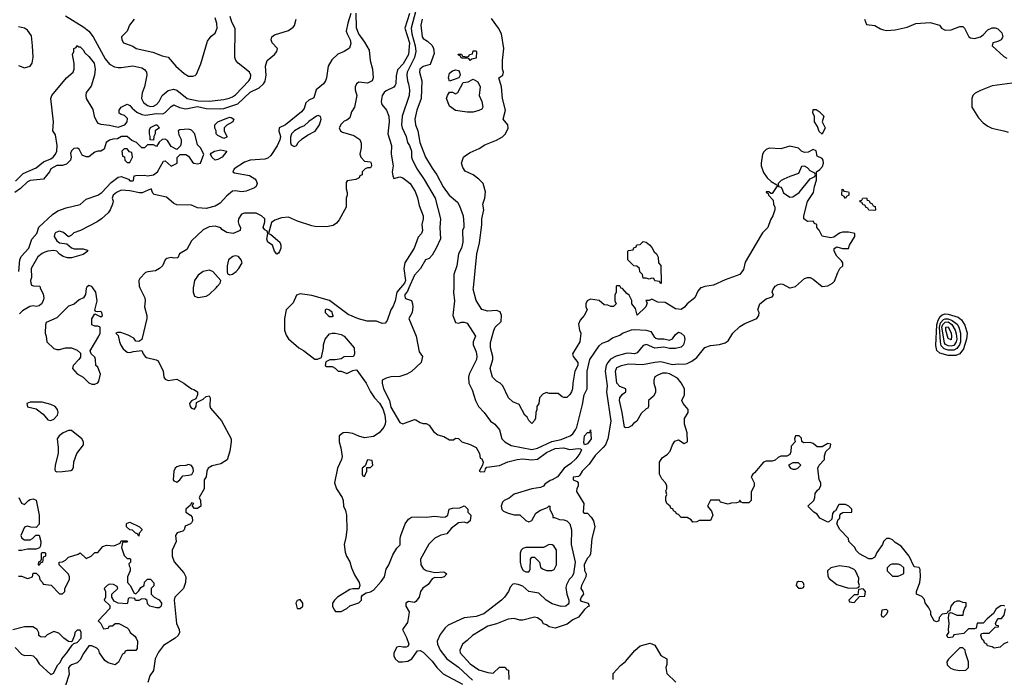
# Model space of a CAD drawing. Header units: inches. Extents: x 1793402 to 1900366, y 320852 to 470679.
# Tile 237 of 256: x 1840578 to 1847293, y 397344 to 401827. Entities that reach past the tile are written whole.
import ezdxf

# ---------------------------------------------------------------- set-up
doc = ezdxf.new("R2010")
doc.units = ezdxf.units.IN
doc.header["$MEASUREMENT"] = 0
doc.layers.add('B8349', color=7, linetype='Continuous')
doc.layers.add('B8440', color=7, linetype='Continuous')

msp = doc.modelspace()

# ---------------------------------------------------------------- linework, layer by layer
at = {"layer": 'B8349', "color": 4}
for points, elevation in [([(1840718.3, 400000), (1840736.9, 399956.9), (1840742, 399930), (1840738, 399910), (1840726, 399890), (1840710, 399877.2), (1840690, 399872.7), (1840670, 399876), (1840647.3, 399872.7), (1840596.8, 399843.2), (1840577.3, 399822.7)], 212), ([(1841032.5, 400000), (1841030, 399995.3), (1841027.1, 399952.9), (1841012, 399930), (1840983, 399917), (1840950, 399889), (1840910, 399874), (1840830, 399795.3), (1840758, 399762), (1840752.7, 399747.3), (1840751.3, 399690), (1840758, 399670), (1840762, 399630), (1840810, 399584.7), (1840830, 399578), (1840850, 399578), (1840890, 399591.3), (1840931.1, 399591.1), (1840970, 399574), (1840992.7, 399552.7), (1840992.7, 399527.3), (1840982, 399510), (1840942, 399470), (1840938, 399450), (1840970, 399412), (1841010.9, 399390.9), (1841050, 399352), (1841070, 399342), (1841090, 399342), (1841110, 399352), (1841116.5, 399363.5), (1841128.7, 399410), (1841110, 399458), (1841098, 399470), (1841095.3, 399510), (1841090, 399526), (1841066, 399550), (1841058, 399570), (1841118, 399670), (1841126, 399690), (1841126, 399730), (1841110, 399738), (1841090, 399738), (1841070, 399746), (1841068.7, 399788.7), (1841090, 399822), (1841130, 399801), (1841142, 399810), (1841139, 399830), (1841130, 399837.2), (1841110, 399835.3), (1841098, 399838), (1841090, 399846), (1841106, 399910), (1841098, 399970), (1841076.6, 400000)], 216), ([(1841396.8, 400000), (1841430.2, 399930.2), (1841433.8, 399910), (1841428.9, 399868.9), (1841446, 399810), (1841444.9, 399790), (1841410, 399648), (1841390, 399634), (1841370, 399635.3), (1841355.6, 399655.6), (1841316.6, 399676.6), (1841266.4, 399693.6), (1841244.7, 399695.3), (1841234, 399690), (1841250, 399674), (1841258, 399630), (1841267.5, 399607.5), (1841284.4, 399584.4), (1841310, 399561), (1841330, 399557.3), (1841354.8, 399565.2), (1841410, 399572), (1841419.1, 399550), (1841433.4, 399530), (1841443.6, 399523.6), (1841508.9, 399508.9), (1841521.6, 399501.6), (1841556.9, 399430), (1841561.1, 399390), (1841570, 399375.5), (1841590, 399368.2), (1841650, 399376.3), (1841698, 399350), (1841750, 399310.8), (1841766.4, 399306.4), (1841790.7, 399290.7), (1841791.1, 399268.9), (1841778, 399242), (1841750, 399228.7), (1841736, 399210), (1841741, 399190), (1841750, 399178), (1841770, 399172), (1841782, 399190), (1841783.1, 399216.9), (1841830, 399241), (1841850, 399258), (1841870, 399262), (1841876, 399250), (1841874.4, 399194.4), (1841878.8, 399178.8), (1841953.2, 399093.2), (1842020.7, 398970), (1842020.7, 398950), (1842010, 398886), (1841992.3, 398827.7), (1841950, 398799), (1841890, 398786.6), (1841862.8, 398770), (1841854.8, 398750), (1841850.6, 398710), (1841836, 398690), (1841836, 398630), (1841801, 398570), (1841812, 398550), (1841814, 398510), (1841790, 398494), (1841770, 398495.3), (1841755.3, 398510), (1841758, 398522), (1841766, 398530), (1841750, 398534), (1841742, 398518), (1841712, 398490), (1841712, 398470), (1841742, 398450), (1841754.8, 398434.8), (1841756, 398410), (1841750, 398398), (1841742, 398390), (1841705.4, 398374.6), (1841698.8, 398350), (1841690, 398341.2), (1841650.7, 398329.3), (1841640.7, 398310), (1841644.9, 398270), (1841617.1, 398210), (1841618, 398170), (1841632.2, 398132.2), (1841696.1, 398056.1), (1841710.6, 398030), (1841708, 397990), (1841694.8, 397950), (1841635.5, 397890), (1841630.4, 397870), (1841646.7, 397710), (1841665.5, 397670), (1841668.4, 397650), (1841658.4, 397630), (1841637.1, 397610), (1841558.3, 397561.7), (1841524.5, 397515.5), (1841502.4, 397470), (1841490.5, 397390), (1841465.1, 397354.9), (1841451.7, 397308.3)], 216), ([(1841762, 400000), (1841760.7, 399970), (1841770, 399942), (1841794.4, 399934.4), (1841850, 399941.6), (1841870, 399953), (1841917.5, 400000)], 224), ([(1843175.9, 400000), (1843149.1, 399970), (1843137.6, 399910), (1843125.2, 399874.8), (1843110, 399849), (1843083, 399777), (1843070, 399759), (1843050, 399757.2), (1843011.5, 399771.5), (1842947.3, 399772.7), (1842887.9, 399787.9), (1842818.5, 399818.5), (1842690, 399914), (1842570, 399946.6), (1842490, 399957.6), (1842464.9, 399950), (1842442, 399898), (1842396, 399850), (1842382.8, 399790), (1842384, 399710), (1842395.9, 399675.9), (1842410.5, 399650.5), (1842481, 399590), (1842512.5, 399572.5), (1842590, 399512), (1842610, 399512), (1842635.3, 399524.7), (1842648.7, 399590), (1842648.7, 399610), (1842662, 399650), (1842690, 399684.7), (1842710, 399690.8), (1842730, 399690.7), (1842770, 399681), (1842791.3, 399670), (1842858, 399590), (1842862, 399550), (1842854, 399530), (1842790, 399528), (1842770, 399515.3), (1842730, 399508), (1842692.7, 399507.3), (1842664.7, 399495.3), (1842662, 399470), (1842670, 399462), (1842710, 399462), (1842730, 399452), (1842750, 399432), (1842770, 399431.3), (1842810, 399416), (1842850, 399436), (1842870, 399441), (1842876.8, 399436.8), (1842940.7, 399350), (1842970.6, 399290.6), (1842998, 399250), (1843032.1, 399212.1), (1843054.2, 399174.2), (1843069, 399130), (1843072.9, 399090), (1843070.2, 399069.8), (1843061.3, 399050), (1843030, 399011.8), (1842990, 398985.4), (1842930, 398977.4), (1842890, 398988.2), (1842850, 399006.3), (1842810, 399014), (1842784.7, 399010), (1842756, 398990), (1842756.3, 398950), (1842768.1, 398908.1), (1842776.4, 398850), (1842772.7, 398830), (1842745.5, 398770), (1842723.8, 398670), (1842738, 398630), (1842776.3, 398570), (1842783, 398550), (1842786.8, 398510), (1842800.7, 398480.7), (1842807.7, 398450), (1842808.3, 398348.3), (1842802.4, 398297.6), (1842790.7, 398250), (1842796.8, 398196.8), (1842806.8, 398170), (1842830, 398132), (1842841, 398090), (1842862, 398042), (1842892, 397990), (1842898, 397970), (1842890, 397946), (1842850, 397948), (1842830, 397942), (1842746, 397890), (1842724.7, 397870), (1842711.3, 397850), (1842712, 397830), (1842723.6, 397803.6), (1842732.7, 397792.7), (1842770, 397792), (1842810, 397812), (1842830, 397831.3), (1842890, 397852), (1842908, 397870), (1842908.4, 397891.6), (1842916.4, 397903.6), (1842940.4, 397919.6), (1842970, 397926), (1842990, 397938), (1843042.7, 397997.3), (1843065.2, 398030), (1843078, 398082), (1843095.3, 398110), (1843122, 398178), (1843150, 398224.7), (1843172, 398248), (1843172.3, 398290), (1843178, 398310), (1843206.6, 398390), (1843230, 398422.8), (1843250, 398434.8), (1843290, 398439.1), (1843350, 398434.9), (1843410, 398442.8), (1843464, 398436), (1843482, 398438), (1843498, 398450), (1843508, 398490), (1843530, 398496), (1843580.4, 398499.6), (1843610, 398512), (1843614, 398510), (1843634, 398490), (1843634, 398470), (1843654, 398450), (1843651.3, 398410), (1843630, 398395.3), (1843610, 398402), (1843570, 398397.2), (1843520.9, 398359.1), (1843490, 398322.7), (1843450, 398312.7), (1843410, 398292.7), (1843368.7, 398251.3), (1843310.6, 398150), (1843314.8, 398110), (1843330, 398084.7), (1843350, 398071), (1843410, 398058), (1843470, 398062), (1843492, 398050), (1843472, 398030), (1843450, 398022), (1843410, 398024), (1843390, 398015.3), (1843363.4, 397976.6), (1843327.2, 397952.8), (1843310.6, 397930), (1843302.8, 397890), (1843279.8, 397860.2), (1843270, 397854), (1843230, 397860.9), (1843211, 397850), (1843210.8, 397830), (1843234, 397790), (1843232.7, 397772.7), (1843222.5, 397717.5), (1843188.5, 397670), (1843216.3, 397616.3), (1843232, 397570), (1843225.4, 397554.6), (1843214, 397550), (1843190, 397549.4), (1843170, 397555.1), (1843150, 397549.4), (1843130.4, 397510), (1843130.5, 397490), (1843139.3, 397470), (1843161, 397450), (1843188.9, 397448.9), (1843224.9, 397455.1), (1843252.3, 397470), (1843290, 397524.7), (1843310, 397526), (1843330, 397514.8), (1843390, 397454.8), (1843423.7, 397410), (1843466.6, 397366.6), (1843597.8, 397297.8)], 224), ([(1843232.7, 400000), (1843222.8, 399977.2), (1843202, 399950), (1843210, 399926.8), (1843250, 399912), (1843256, 399890), (1843258.8, 399870), (1843254.8, 399830), (1843231.3, 399790), (1843282, 399670), (1843303, 399563), (1843324.7, 399530), (1843316, 399490), (1843250.6, 399429.4), (1843218, 399410), (1843170, 399394.5), (1843110, 399392.3), (1843077.3, 399382.7), (1843051, 399369), (1843050.7, 399350), (1843059.3, 399310), (1843099.1, 399230), (1843110, 399184.7), (1843170, 399082), (1843190, 399072), (1843270, 399102), (1843279.6, 399099.6), (1843310, 399082), (1843330, 399074), (1843350, 399074), (1843370, 399062), (1843399.1, 399019.1), (1843430, 398996), (1843470, 398984.7), (1843510, 398962), (1843536.4, 398963.6), (1843550, 398974), (1843570, 398972), (1843594, 398950), (1843650.7, 398930.7), (1843690.9, 398910.9), (1843714, 398870), (1843718, 398838), (1843730, 398834), (1843738, 398810), (1843734, 398790), (1843712, 398750), (1843724, 398744), (1843750, 398747.3), (1843754, 398766), (1843763.1, 398776.9), (1843850, 398788), (1843907, 398813), (1843970, 398828.7), (1844010, 398833.7), (1844070, 398826), (1844110, 398830.5), (1844170, 398875.8), (1844230, 398903.8), (1844287.5, 398907.5), (1844330, 398896), (1844390, 398902.8), (1844402, 398902), (1844410, 398894), (1844398.8, 398870), (1844370, 398834), (1844337.5, 398802.5), (1844290.4, 398769.6), (1844246, 398710), (1844210, 398689.2), (1844194.8, 398685.2), (1844159.8, 398660.2), (1844150, 398648), (1844130, 398638), (1844070, 398629.2), (1843950, 398593.2), (1843915.3, 398564.7), (1843882, 398550), (1843870, 398538), (1843861, 398510), (1843867.1, 398487.1), (1843876.9, 398476.9), (1843910, 398462), (1843950, 398452), (1843990, 398451.3), (1844030, 398412), (1844050, 398404.7), (1844070, 398412), (1844098, 398462), (1844130, 398482.8), (1844178, 398502), (1844190, 398514), (1844194, 398510), (1844194, 398490), (1844214, 398446), (1844214, 398434), (1844226, 398434), (1844259.6, 398419.6), (1844290, 398418), (1844310, 398411.3), (1844330, 398391.3), (1844340.7, 398350), (1844339.3, 398250), (1844366.8, 398130), (1844356, 398050), (1844344.7, 398030), (1844324.7, 398010), (1844306.4, 397973.6), (1844303.5, 397956.5), (1844310.6, 397910), (1844323, 397870), (1844324, 397850), (1844318.4, 397841.6), (1844302, 397830), (1844270, 397827.6), (1844210, 397845.6), (1844169.3, 397870), (1844118.4, 397918.4), (1844050, 397929.3), (1844010, 397965.2), (1843977.5, 397977.5), (1843950, 397982), (1843941, 397979), (1843922, 397958), (1843912, 397930), (1843884.7, 397890), (1843864.7, 397870), (1843743.4, 397776.6), (1843690, 397758), (1843610, 397749), (1843501.1, 397698.9), (1843479.1, 397680.9), (1843444.7, 397635.3), (1843424.9, 397590), (1843427.3, 397570), (1843445.5, 397530), (1843490.4, 397470), (1843570, 397412.7), (1843665.1, 397325.1)], 228), ([(1843537.7, 400000), (1843537.3, 399970), (1843544, 399910), (1843531, 399810), (1843550, 399762), (1843570, 399758), (1843590, 399766), (1843610, 399766), (1843630, 399758), (1843686.8, 399670), (1843671, 399630), (1843670.8, 399610), (1843690, 399562), (1843696.3, 399530), (1843693.4, 399510), (1843644, 399410), (1843638.8, 399390), (1843642, 399350), (1843663.4, 399303.4), (1843687.3, 399230), (1843706.8, 399190), (1843746.8, 399150), (1843790, 399091.3), (1843818, 399070), (1843850, 399031.3), (1843866, 398970), (1843886, 398950), (1843930, 398924.9), (1844070, 398896.4), (1844110, 398906.7), (1844207.3, 398952.7), (1844270, 398966.3), (1844310, 398980.4), (1844333.2, 398990), (1844350, 399004), (1844369.3, 399030), (1844377, 399050), (1844416.2, 399203.8), (1844426.6, 399270), (1844449.3, 399310), (1844447.9, 399432.1), (1844465.6, 399510), (1844530, 399602.8), (1844550, 399622), (1844590, 399634.8), (1844621.5, 399658.5), (1844670, 399677.3), (1844690, 399690.6), (1844750, 399712.7), (1844770, 399714.9), (1844850.7, 399710.7), (1844882, 399702), (1844905.4, 399665.4), (1844916.9, 399656.9), (1844930, 399651.3), (1844970, 399651.3), (1845010, 399642), (1845030, 399652), (1845050, 399682), (1845070, 399698), (1845090, 399691.3), (1845110, 399671.3), (1845113.7, 399646.3), (1845104.7, 399610), (1845090, 399595.3), (1845050, 399586), (1845010, 399586), (1844970, 399594), (1844910, 399587.3), (1844852.7, 399612.7), (1844830, 399607), (1844790, 399556), (1844770, 399549.6), (1844730, 399554.5), (1844712.1, 399552.1), (1844646.3, 399533.7), (1844607.7, 399512.3), (1844589, 399491), (1844578.7, 399470), (1844570.3, 399430), (1844583.8, 399330), (1844580.7, 399290), (1844608.8, 399090), (1844588.2, 398970), (1844573, 398930), (1844558, 398910), (1844503.4, 398856.6), (1844462, 398798), (1844413, 398750), (1844398, 398722), (1844390, 398713.2), (1844352.7, 398707.3), (1844352, 398690), (1844379.1, 398679.1), (1844386, 398670), (1844387.3, 398650), (1844377.3, 398630), (1844376.3, 398610), (1844424.7, 398530), (1844422, 398470), (1844430, 398462), (1844450, 398462), (1844475.3, 398435.3), (1844491.3, 398410), (1844501, 398370), (1844481, 398290), (1844470, 398186), (1844464.7, 398170), (1844450, 398155.3), (1844426.7, 398113.3), (1844430, 398071.3), (1844440.5, 398050), (1844439.1, 398030), (1844408.5, 397970), (1844406, 397950), (1844418.8, 397930), (1844422.8, 397910), (1844407.3, 397890), (1844401, 397870), (1844410, 397862.8), (1844454, 397850), (1844462, 397830), (1844450, 397825.2), (1844430, 397806.6), (1844390, 397754), (1844350, 397735.3), (1844312.8, 397707.2), (1844230, 397679), (1844189, 397689), (1844170, 397702), (1844150, 397708), (1844138, 397730), (1844110, 397748.7), (1844090, 397754), (1844010, 397734), (1843990, 397734), (1843950, 397744), (1843910, 397741.2), (1843830, 397709.3), (1843770, 397692), (1843666, 397630), (1843630, 397594), (1843598, 397570), (1843578.8, 397530), (1843581, 397510), (1843650, 397434.8), (1843710, 397394.8), (1843770, 397376), (1843808, 397372), (1843850, 397412), (1843890, 397414), (1843898, 397398), (1843911.6, 397391.6), (1843914, 397330)], 232), ([(1844646, 400000), (1844646, 399970), (1844638, 399950), (1844638, 399910), (1844646, 399890), (1844627.3, 399872.7), (1844610, 399872), (1844590, 399882), (1844563.6, 399883.6), (1844530, 399914), (1844470, 399922), (1844448.9, 399911.1), (1844438, 399890), (1844438, 399870), (1844448, 399850), (1844428, 399810), (1844400.2, 399779.8), (1844389.1, 399750.9), (1844395.3, 399710), (1844404, 399690), (1844397.2, 399630), (1844349, 399550), (1844352.3, 399530), (1844384.5, 399490), (1844385.6, 399470), (1844364.5, 399430), (1844349.3, 399350), (1844349, 399310), (1844341.2, 399290), (1844330, 399271.3), (1844310, 399251.3), (1844290, 399251.3), (1844276.9, 399256.9), (1844250, 399278), (1844190, 399278), (1844170, 399284.7), (1844144.7, 399275.3), (1844122, 399250), (1844118, 399210), (1844106, 399190), (1844106, 399170), (1844098, 399150), (1844095.3, 399110), (1844090, 399094), (1844070, 399074), (1844050, 399094), (1844038, 399118), (1844022, 399130), (1843983.6, 399203.6), (1843942, 399222), (1843912, 399250), (1843874, 399330), (1843854, 399350), (1843830, 399362), (1843802, 399390), (1843786, 399450), (1843804, 399510), (1843804, 399530), (1843788, 399590), (1843790, 399626), (1843810.7, 399709.3), (1843821, 399730), (1843862, 399770), (1843864.7, 399810), (1843854.8, 399834.8), (1843830, 399844.7), (1843770, 399841), (1843730, 399852), (1843690, 399914), (1843671, 399990), (1843672, 400000)], 236), ([(1847294, 397830), (1847290, 397834), (1847270, 397832), (1847238, 397810), (1847220.4, 397779.6), (1847176.4, 397743.6), (1847150, 397714), (1847107.3, 397712.7), (1847102, 397678), (1847090, 397674), (1847050, 397674), (1847016.4, 397643.6), (1846950, 397634), (1846942, 397618), (1846910, 397614), (1846902, 397630), (1846914, 397650), (1846912, 397670), (1846918, 397710), (1846912, 397750), (1846918, 397782), (1846930, 397786), (1846970, 397768), (1847012.7, 397767.3), (1847014, 397790), (1847023.6, 397816.4), (1847034, 397830), (1847032.7, 397852.7), (1847010, 397854), (1846990, 397862), (1846970, 397862), (1846950, 397854), (1846928, 397830), (1846922, 397798), (1846908, 397792), (1846902, 397778), (1846870, 397774), (1846848.4, 397751.6), (1846846, 397730), (1846830, 397722), (1846814, 397730), (1846792, 397770), (1846792, 397790), (1846778, 397818), (1846752.7, 397852.7), (1846750, 397874), (1846730, 397894), (1846694, 397910), (1846694, 397930), (1846718, 397990), (1846722, 398030), (1846719.6, 398079.6), (1846711.6, 398091.6), (1846678, 398098), (1846644.7, 398170), (1846590, 398238), (1846550, 398262), (1846530, 398282), (1846511.1, 398291.1), (1846490, 398291.3), (1846468.7, 398270), (1846462, 398250), (1846424.1, 398195.9), (1846410, 398162), (1846390, 398151.3), (1846370, 398151), (1846306.4, 398186.4), (1846285.4, 398205.4), (1846270.9, 398230.9), (1846234, 398270), (1846231.1, 398291.1), (1846171, 398351), (1846152, 398390), (1846161, 398419), (1846171, 398430), (1846171.3, 398448.7), (1846179.6, 398460.4), (1846191.6, 398468.4), (1846254, 398470), (1846254, 398490), (1846234, 398510), (1846210, 398522), (1846170, 398522), (1846163.1, 398516.9), (1846142, 398478), (1846130, 398474), (1846120.4, 398459.6), (1846118, 398422), (1846096.4, 398403.6), (1846090, 398402), (1846034, 398430), (1846016.9, 398456.9), (1845994, 398470), (1845954, 398510), (1845994, 398550), (1846002, 398570), (1846003.6, 398596.4), (1846019.6, 398620.4), (1846030.9, 398629.1), (1846042, 398650), (1846042, 398670), (1846031.3, 398691.3), (1846021, 398770), (1846031, 398790), (1846066, 398830), (1846066.4, 398853.6), (1846076.9, 398883.1), (1846104.7, 398910), (1846110, 398934), (1846090, 398938.8), (1846050, 398916), (1846016, 398916), (1845990, 398938), (1845970, 398944.7), (1845923.6, 398943.6), (1845912.7, 398952.7), (1845910, 398974), (1845894, 398990), (1845870, 398991.3), (1845862, 398970), (1845868, 398950), (1845840.4, 398919.6), (1845838, 398882), (1845830, 398862), (1845810, 398852), (1845770, 398852), (1845750, 398842), (1845730, 398824.7), (1845710, 398818), (1845670, 398818), (1845650, 398811), (1845590, 398738), (1845578, 398730), (1845566, 398710), (1845588, 398670), (1845588, 398650), (1845567.3, 398607.3), (1845566, 398550), (1845550, 398534), (1845510, 398534), (1845498, 398538), (1845490, 398552), (1845482, 398538), (1845467.3, 398532.7), (1845430, 398532), (1845410, 398524.7), (1845358, 398538), (1845350, 398552), (1845290, 398551.3), (1845268.7, 398510), (1845296.4, 398476.4), (1845306, 398450), (1845290, 398414), (1845212.7, 398412.7), (1845196.4, 398403.6), (1845170, 398402), (1845156.9, 398416.9), (1845130, 398434), (1845090, 398434), (1845070, 398454), (1845058, 398458), (1845054, 398470), (1845038, 398478), (1845034, 398490), (1845018, 398498), (1845014, 398510), (1844992, 398530), (1844984.7, 398550), (1844985.4, 398574.6), (1844992, 398590), (1844984.7, 398615.3), (1844992, 398630), (1844992, 398650), (1844982, 398670), (1844956.9, 398696.9), (1844942, 398730), (1844942, 398810), (1844959.6, 398840.4), (1844995.3, 398864.7), (1845015.3, 398884.7), (1845031.3, 398930), (1845047.1, 398952.9), (1845070, 398962), (1845110, 398938), (1845132, 398950), (1845131.3, 399010), (1845111, 399070), (1845111.1, 399108.9), (1845138, 399150), (1845138, 399170), (1845102, 399210), (1845094, 399230), (1845111.1, 399268.9), (1845111, 399310), (1845090, 399352), (1845063.6, 399383.6), (1845010, 399412), (1844990, 399418), (1844963.1, 399416.9), (1844930, 399404.7), (1844910, 399392), (1844902, 399370), (1844902, 399350), (1844915.3, 399310), (1844914.6, 399285.4), (1844900.4, 399259.6), (1844866, 399230), (1844866, 399190), (1844862, 399178), (1844850, 399174), (1844816.4, 399143.6), (1844788, 399090), (1844765.2, 399074.8), (1844750, 399058), (1844730, 399046), (1844710, 399044.7), (1844702, 399050), (1844686.8, 399150), (1844668, 399230), (1844670.8, 399250), (1844690, 399275.3), (1844711, 399290), (1844710.8, 399310), (1844670, 399326.8), (1844650.8, 399350), (1844640.5, 399430), (1844650, 399456), (1844682, 399470), (1844730, 399480.9), (1844824.5, 399475.5), (1844910, 399492.7), (1844950, 399496), (1845030, 399477.2), (1845070, 399481.2), (1845110, 399479), (1845130, 399484), (1845161.1, 399498.9), (1845196.1, 399523.9), (1845250, 399592.7), (1845290, 399606.6), (1845350, 399612.7), (1845390, 399625.2), (1845410, 399639), (1845440.7, 399690), (1845490, 399736), (1845523.4, 399756.6), (1845604.7, 399790), (1845618, 399810), (1845621, 399830), (1845611.3, 399850), (1845626, 399890), (1845670, 399924), (1845710, 399938), (1845718, 399950), (1845710.6, 399970), (1845717.1, 399990), (1845723.8, 400000)], 236), ([(1845225.4, 400000), (1845221.3, 399998.7), (1845203, 399977), (1845183.6, 399930), (1845129.5, 399890.5), (1845112.1, 399867.9), (1845090, 399851.3), (1845050, 399856), (1844979.6, 399899.6), (1844930, 399902), (1844890, 399922), (1844870, 399914), (1844847.3, 399912.7), (1844858, 399898), (1844848, 399870), (1844790, 399812), (1844778.5, 399858.5), (1844752, 399890), (1844752, 399912), (1844734, 399950), (1844719.6, 399959.6), (1844690, 399994), (1844678, 399998), (1844677, 400000)], 236), ([(1845828.1, 400000), (1845830, 399999), (1845833.9, 400000)], 236), ([(1840570.9, 398570.9), (1840590, 398532), (1840610, 398522), (1840638, 398550), (1840650, 398556), (1840670, 398561), (1840690.5, 398550.5), (1840711, 398449), (1840711.6, 398388.4), (1840690, 398366), (1840652.7, 398367.3), (1840630, 398375.3), (1840610, 398368), (1840584.7, 398310), (1840591.6, 398291.6), (1840610, 398282), (1840650, 398282), (1840666, 398290), (1840687.3, 398312.7), (1840710, 398314), (1840722, 398270), (1840719.6, 398240.4), (1840712.7, 398227.3), (1840690, 398218), (1840630, 398218), (1840590, 398209), (1840570, 398209.2)], 212), ([(1840570, 398034), (1840590, 398034), (1840630, 398018), (1840640.4, 398019.6), (1840666, 398030), (1840670, 398054), (1840690, 398054), (1840710, 398034), (1840714, 398010), (1840734, 397990), (1840738, 397978), (1840791.6, 397971.6), (1840850, 397914), (1840870, 397914), (1840886, 397930), (1840886, 397950), (1840918, 398010), (1840918, 398030), (1840910, 398046), (1840846, 398110), (1840846, 398130), (1840870, 398132), (1840890, 398142), (1840910, 398162), (1840976.4, 398183.6), (1840990, 398192), (1841030, 398154), (1841066, 398170), (1841090, 398194), (1841110, 398194), (1841144, 398236), (1841170, 398244.7), (1841220.4, 398239.6), (1841262, 398258), (1841270, 398274), (1841310, 398274), (1841314, 398270), (1841310, 398266), (1841278, 398262), (1841272, 398230), (1841290, 398174), (1841310, 398154), (1841330, 398154), (1841334, 398150), (1841334, 398130), (1841322, 398118), (1841323.6, 398103.6), (1841332, 398090), (1841332, 398070), (1841312, 398030), (1841312, 397990), (1841332, 397970), (1841358, 397918), (1841370, 397914), (1841390, 397934), (1841403.1, 397956.9), (1841426, 397970), (1841428.4, 397991.6), (1841438, 398002), (1841450, 398014), (1841470, 398014), (1841491.6, 397988.4), (1841491.6, 397968.4), (1841474, 397950), (1841474, 397910), (1841494, 397890), (1841530, 397872), (1841544.7, 397850), (1841542, 397830), (1841536.9, 397823.1), (1841530, 397818), (1841510, 397818), (1841466, 397830), (1841450, 397846), (1841447.3, 397867.3), (1841436.4, 397876.4), (1841410, 397878), (1841390, 397868), (1841368, 397868), (1841362, 397882), (1841330, 397886), (1841318, 397882), (1841314, 397850), (1841310, 397846), (1841248.4, 397848.4), (1841222, 397862), (1841206, 397890), (1841206, 397910), (1841246, 397950), (1841242, 397962), (1841216.4, 397976.4), (1841190, 397978), (1841174, 397970), (1841154, 397950), (1841162, 397930), (1841162, 397890), (1841154, 397870), (1841192.7, 397832.7), (1841192.7, 397812.7), (1841114, 397730), (1841131.6, 397711.6), (1841150, 397674), (1841182, 397678), (1841190, 397694), (1841210, 397694), (1841228.7, 397711.3), (1841254, 397710), (1841310, 397682), (1841322, 397670), (1841332, 397650), (1841363.6, 397623.6), (1841371.6, 397611.6), (1841382, 397590), (1841379.6, 397540.4), (1841370, 397526), (1841310, 397526), (1841298, 397522), (1841292, 397508), (1841278, 397502), (1841252.7, 397447.3), (1841230, 397428), (1841182, 397442), (1841158, 397458), (1841122, 397510), (1841118, 397530), (1841103.1, 397543.1), (1841070, 397558), (1841050, 397558), (1841013.7, 397506.3), (1840990, 397462), (1840970, 397442), (1840931.1, 397428.9), (1840919.6, 397420.4), (1840911.6, 397408.4), (1840915.3, 397364.7), (1840890.9, 397289.1)], 212), ([(1847316.4, 397583.6), (1847290, 397572), (1847266, 397550), (1847223.6, 397543.6), (1847211.6, 397551.6), (1847178, 397558), (1847174, 397570), (1847158, 397578), (1847152.7, 397592.7), (1847142, 397602), (1847134, 397630), (1847138, 397642), (1847150, 397646), (1847190, 397646), (1847230, 397686), (1847252.7, 397687.3), (1847254, 397694), (1847238, 397698), (1847234, 397710), (1847250, 397746), (1847274, 397746), (1847292, 397768), (1847302, 397810)], 236), ([(1840547.1, 397547.1), (1840590, 397502), (1840610, 397492), (1840650, 397496), (1840670.6, 397490.6), (1840690.6, 397470.6), (1840710, 397436), (1840790, 397362), (1840808.4, 397371.6), (1840838, 397430), (1840854, 397446), (1840864, 397470), (1840899, 397510), (1840936.4, 397563.6), (1840946, 397574), (1840970, 397582), (1840998, 397610), (1840998, 397650), (1840990, 397666), (1840970, 397666), (1840954, 397650), (1840951.6, 397628.4), (1840934, 397586), (1840930, 397586), (1840910, 397588), (1840878, 397610), (1840844, 397644), (1840810, 397655.3), (1840766, 397634), (1840750, 397618), (1840720.4, 397620.4), (1840708.4, 397628.4), (1840707.3, 397647.3), (1840698, 397670), (1840668.4, 397688.4), (1840611.1, 397688.9), (1840530, 397668)], 212), ([(1844626, 397330), (1844626, 397370), (1844676.4, 397423.6), (1844709.1, 397450.9), (1844773.6, 397526.4), (1844810, 397558), (1844876.9, 397576.9), (1844910, 397562), (1844951.6, 397491.6), (1844992, 397470), (1844991.6, 397431.6), (1844984.7, 397410), (1844992, 397370), (1845054, 397310)], 232)]:
    msp.add_lwpolyline(points, dxfattribs=dict(at, elevation=elevation))
for points, elevation in [([(1842670, 399854), (1842662, 399850), (1842662, 399830), (1842682, 399810), (1842690, 399804.7), (1842710, 399804.7), (1842718, 399810), (1842713.6, 399813.6), (1842710, 399833.2), (1842686, 399850)], 228), ([(1846910, 399536.9), (1846853.4, 399553.4), (1846832.3, 399572.3), (1846826.1, 399606.1), (1846832.8, 399747.2), (1846842.1, 399777.9), (1846856.9, 399803.1), (1846870, 399814.9), (1846890, 399822), (1846910, 399820.3), (1846978.3, 399798.3), (1847001.3, 399781.3), (1847024.6, 399744.6), (1847039.1, 399690), (1847035.5, 399650), (1847015.9, 399584.1), (1846990, 399549.3), (1846962.9, 399537.1)], 236), ([(1846950, 399575), (1846910, 399575.2), (1846883.7, 399583.7), (1846863.2, 399603.2), (1846857.4, 399630), (1846850.8, 399730), (1846859.2, 399760.8), (1846877.7, 399782.3), (1846890, 399787.5), (1846910, 399787.5), (1846937.3, 399777.3), (1846971.2, 399751.2), (1846983.2, 399730), (1846994.8, 399690), (1846994.4, 399630), (1846988.6, 399610), (1846970, 399585)], 232), ([(1846930, 399601), (1846910, 399603.2), (1846893.1, 399613.1), (1846885.3, 399625.3), (1846867.4, 399730), (1846873.2, 399750), (1846890, 399766.3), (1846910, 399766.4), (1846934.7, 399750), (1846957.7, 399710), (1846965.5, 399685.5), (1846968.7, 399650), (1846965.4, 399630), (1846950, 399607.2)], 228), ([(1846930, 399645.6), (1846910, 399653.2), (1846894.5, 399710), (1846895.3, 399730), (1846910, 399732.7), (1846930, 399690.5), (1846934.2, 399670)], 224), ([(1840650, 399219.6), (1840626.4, 399210), (1840630, 399188), (1840690, 399174), (1840738, 399138), (1840770, 399098.8), (1840790, 399094), (1840810, 399104), (1840836, 399130), (1840840.9, 399150), (1840835.1, 399170), (1840819, 399190), (1840790, 399204.5), (1840730, 399219.5)], 216), ([(1840910, 399027.3), (1840874.8, 399010), (1840847.3, 398990), (1840833.4, 398970), (1840841.1, 398910), (1840840.3, 398870), (1840819.3, 398790), (1840818, 398758), (1840821, 398750), (1840830, 398744.9), (1840870, 398746.4), (1840926.8, 398753.2), (1840938.4, 398761.6), (1840944.1, 398775.9), (1840946.7, 398813.3), (1840967.3, 398870), (1841012, 398930), (1841013.6, 398950), (1841002, 398970), (1840930, 399027)], 216), ([(1844430, 398928), (1844424.7, 398944.7), (1844429.4, 398990), (1844450, 399012), (1844466, 399014), (1844470, 399032), (1844476, 398970), (1844450, 398935.3)], 228), ([(1841730, 398795.3), (1841711.1, 398788.9), (1841670, 398785.2), (1841650, 398779.5), (1841637.3, 398770), (1841628.2, 398750), (1841624.9, 398690), (1841630, 398682.8), (1841650, 398674.8), (1841669, 398690), (1841690, 398718), (1841730, 398721), (1841752.3, 398727.7), (1841764, 398750), (1841762, 398770), (1841750, 398788)], 216), ([(1842950, 398826), (1842934, 398786), (1842914, 398770), (1842914, 398730), (1842918, 398718), (1842930, 398714), (1842946, 398750), (1842946, 398774), (1842970, 398774), (1842986, 398790), (1842982, 398822)], 228), ([(1845890, 398806), (1845850, 398806), (1845822, 398790), (1845834, 398770), (1845850, 398762), (1845870, 398762), (1845886, 398770), (1845906, 398790)], 236), ([(1841390, 398306), (1841382, 398322), (1841367.3, 398327.3), (1841347.3, 398347.3), (1841328.4, 398348.4), (1841306, 398370), (1841306, 398390), (1841310, 398394), (1841330, 398402), (1841394, 398370), (1841410, 398354), (1841412, 398350), (1841392.7, 398327.3)], 212), ([(1844190, 398248.7), (1844150, 398228.7), (1844030, 398228), (1844010, 398222), (1843998, 398210), (1843991.3, 398190), (1843991, 398170), (1843991, 398130), (1843998, 398098), (1844011.1, 398071.1), (1844030, 398062), (1844050, 398062), (1844060.4, 398079.6), (1844062, 398150), (1844070, 398162), (1844090, 398162), (1844122, 398130), (1844130, 398094), (1844143.6, 398083.6), (1844170, 398072), (1844207.3, 398072.7), (1844222, 398078), (1844238, 398110), (1844238, 398210), (1844220.4, 398240.4), (1844210, 398248)], 228), ([(1840710, 398106), (1840706, 398110), (1840708.4, 398131.6), (1840722, 398138), (1840726, 398150), (1840726, 398190), (1840730, 398194), (1840750, 398194), (1840754, 398190), (1840754, 398170), (1840738, 398162), (1840734, 398130), (1840718, 398122)], 212), ([(1846170, 398104), (1846110, 398089.2), (1846086.8, 398070), (1846090, 398034), (1846098, 398018), (1846150, 397976), (1846230, 397952), (1846290, 397954), (1846302, 397958), (1846306, 397970), (1846298, 397990), (1846300.4, 398020.4), (1846278, 398070), (1846270, 398078), (1846234.6, 398094.6)], 236), ([(1846570, 398115.3), (1846525.4, 398114.6), (1846514, 398110), (1846494, 398090), (1846494, 398070), (1846530, 398034), (1846570, 398034), (1846590, 398042), (1846607.3, 398052.7), (1846608, 398090), (1846588.7, 398108.7)], 236), ([(1845890, 397997), (1845878.8, 397990), (1845874, 397970), (1845890, 397950.8), (1845910, 397951), (1845923.1, 397956.9), (1845929, 397970), (1845924.7, 397984.7), (1845914, 397994)], 236), ([(1846330, 397946), (1846298, 397942), (1846294, 397906), (1846270, 397906), (1846234, 397870), (1846238, 397858), (1846270, 397854), (1846306, 397894), (1846342, 397898), (1846346, 397930)], 236), ([(1842490, 397874), (1842470, 397868), (1842461, 397850), (1842470, 397814), (1842490, 397812), (1842508, 397830), (1842508, 397850)], 224), ([(1846490, 397806), (1846458, 397802), (1846454, 397770), (1846458, 397758), (1846470, 397754), (1846490, 397774), (1846498, 397790), (1846498, 397798)], 236), ([(1847010, 397546), (1846990, 397546), (1846911.6, 397468.4), (1846902, 397450), (1846904.7, 397430), (1846926.4, 397406.4), (1846950, 397398), (1846990, 397391.3), (1847030, 397392), (1847048, 397410), (1847048.7, 397450), (1847028, 397510), (1847026, 397530)], 236)]:
    msp.add_lwpolyline(points, close=True, dxfattribs=dict(at, elevation=elevation))
at = {"layer": 'B8440', "color": 4}
for points, elevation in [([(1842836.9, 401870), (1842816.1, 401803.9), (1842804.9, 401750), (1842810.5, 401730), (1842832.7, 401690), (1842835.5, 401664.5), (1842827.3, 401632.7), (1842790.5, 401609.5), (1842748.3, 401591.7), (1842706.9, 401553.1), (1842680.7, 401510), (1842670.6, 401430.6), (1842662.8, 401410), (1842650, 401389.2), (1842600.7, 401350), (1842584.9, 401295.1), (1842550, 401279.5), (1842530, 401261.2), (1842517.3, 401222.7), (1842500.9, 401199.1), (1842390, 401111.5), (1842348.5, 401090), (1842344.2, 401070), (1842356.5, 401030), (1842351.8, 401008.2), (1842332.7, 400967.3), (1842290, 400900.5), (1842270, 400882.6), (1842250, 400876), (1842150.4, 400869.6), (1842110, 400856), (1842041, 400810), (1842031.3, 400790), (1842043, 400783), (1842144.1, 400764.1), (1842181.4, 400741.4), (1842191.3, 400730), (1842198, 400710), (1842190.9, 400689.1), (1842179.8, 400680.2), (1842122.8, 400657.2), (1842090, 400653.2), (1842050, 400661.2), (1842030, 400657.2), (1841990, 400626), (1841944.4, 400575.6), (1841910, 400556.2), (1841850, 400540.9), (1841790, 400545.2), (1841750, 400562.7), (1841650, 400565.2), (1841630, 400574), (1841578, 400618), (1841494.6, 400634.6), (1841484.7, 400644.7), (1841473.6, 400673.6), (1841412.8, 400647.2), (1841394, 400646), (1841330, 400659.8), (1841270, 400666), (1841238, 400650), (1841216, 400630), (1841207.3, 400610), (1841216, 400590), (1841211, 400570), (1841194.8, 400530), (1841181, 400510), (1841136, 400470), (1841106, 400450), (1840992, 400390), (1840946, 400374), (1840930, 400358), (1840910, 400348), (1840875.5, 400375.5), (1840850, 400386.6), (1840823.1, 400376.9), (1840816.3, 400370), (1840812.7, 400350), (1840830, 400319.1), (1840850, 400306.8), (1840898.8, 400298.8), (1840930.9, 400270.9), (1840950, 400266), (1841010, 400264.7), (1841036.9, 400256.9), (1841042, 400250), (1841010, 400226), (1840930, 400204), (1840904.7, 400204.7), (1840873.6, 400213.6), (1840850, 400228.7), (1840830, 400248.7), (1840810, 400253.2), (1840770, 400249.3), (1840750, 400242), (1840730, 400234), (1840700.7, 400210), (1840656, 400130), (1840658, 400070), (1840652, 400050), (1840652.7, 400032.7), (1840658, 400018), (1840672.7, 400012.7), (1840714, 400010), (1840718.3, 400000)], 212), ([(1842870.8, 401870.8), (1842873.6, 401773.6), (1842888.5, 401730), (1842930, 401674), (1842960.2, 401620.2), (1842968.7, 401550), (1842983.1, 401490), (1842987.7, 401430), (1842980.7, 401410), (1842950, 401394.5), (1842890, 401402), (1842874, 401390), (1842866, 401370), (1842865.5, 401350), (1842878, 401310), (1842861, 401230), (1842841.4, 401198.6), (1842830, 401158), (1842810, 401142), (1842790, 401135.3), (1842770, 401115.3), (1842756, 401090), (1842764.7, 401070), (1842780.3, 401060.3), (1842857, 401037), (1842898, 401010), (1842906.4, 400986.4), (1842906.4, 400953.6), (1842898, 400910), (1842904.7, 400890), (1842930, 400862), (1842970, 400858), (1842976, 400850), (1842978, 400830), (1842970, 400818), (1842950, 400818), (1842934, 400810), (1842914, 400790), (1842914, 400770), (1842898, 400762), (1842894, 400750), (1842870, 400738), (1842812, 400728), (1842803.6, 400716.4), (1842805.4, 400674.6), (1842811.3, 400650), (1842811.3, 400630), (1842804.7, 400610), (1842804, 400550), (1842757, 400463), (1842738.8, 400441.2), (1842716.4, 400423.6), (1842670, 400414.5), (1842590, 400417), (1842570, 400422), (1842473.3, 400453.3), (1842410, 400480.9), (1842363.4, 400476.6), (1842318.8, 400461.2), (1842296, 400444), (1842274, 400370), (1842290, 400362), (1842351.3, 400310), (1842358, 400290), (1842358, 400270), (1842350, 400246), (1842343.6, 400236.4), (1842330.8, 400229.2), (1842315.3, 400250), (1842301.2, 400290), (1842269.6, 400310), (1842263.6, 400330), (1842269.3, 400369.3), (1842264.7, 400384.7), (1842250, 400394), (1842237.2, 400410), (1842249, 400450), (1842248.7, 400470), (1842228, 400490), (1842190, 400508.7), (1842110, 400509), (1842090, 400502), (1842071, 400470), (1842066.8, 400450), (1842071.3, 400430), (1842084.7, 400410), (1842082, 400390), (1842034, 400370), (1841990, 400377.2), (1841957.2, 400397.2), (1841948.9, 400408.9), (1841910, 400419), (1841870, 400415.3), (1841830, 400395.3), (1841750, 400319), (1841718.8, 400261.2), (1841668.1, 400231.9), (1841655.5, 400204.5), (1841630, 400200.9), (1841610, 400205.2), (1841581, 400199), (1841571, 400189), (1841551.3, 400150), (1841531.3, 400130), (1841504.5, 400115.5), (1841450.6, 400109.4), (1841436.8, 400103.2), (1841397.3, 400062.7), (1841390.3, 400049.7), (1841392, 400010), (1841396.8, 400000)], 216), ([(1843236.9, 401870), (1843203.6, 401770), (1843235.6, 401670), (1843229, 401590), (1843194, 401526), (1843155.2, 401484.8), (1843145.2, 401445.2), (1843143.7, 401390), (1843139.1, 401380.9), (1843130, 401367.6), (1843078.3, 401341.7), (1843063.8, 401330), (1843050.3, 401309.7), (1843043.1, 401270), (1843048.2, 401250), (1843078.4, 401210), (1843095.3, 401170), (1843098, 401130), (1843087.6, 401050), (1843113.7, 400970), (1843112.4, 400910), (1843124.4, 400830), (1843119.1, 400790), (1843122, 400762), (1843130, 400744.7), (1843170, 400756), (1843191.3, 400750), (1843241, 400710), (1843276.1, 400656.1), (1843291.8, 400611.8), (1843301.2, 400561.2), (1843328.7, 400490), (1843330.4, 400470), (1843320.5, 400430), (1843326, 400390), (1843318.8, 400370), (1843295.5, 400344.5), (1843267.7, 400270), (1843203.8, 400170), (1843197.6, 400130), (1843208.1, 400050), (1843202.8, 400030), (1843175.9, 400000)], 224), ([(1843279.6, 401890), (1843248.2, 401770), (1843253.4, 401730), (1843275.8, 401650), (1843280.2, 401610), (1843270.3, 401570), (1843221.3, 401470), (1843218.4, 401450), (1843222, 401410), (1843230.5, 401390), (1843237.1, 401350), (1843234.9, 401310), (1843186.8, 401170), (1843182.8, 401110), (1843186.8, 401090), (1843213, 401030), (1843222.8, 400990), (1843236.3, 400970), (1843250, 400932), (1843250.6, 400890), (1843257.3, 400870), (1843288.7, 400808.7), (1843337.4, 400737.4), (1843412.4, 400610), (1843447.7, 400470), (1843444, 400410), (1843447.1, 400332.9), (1843418.8, 400270), (1843390, 400222), (1843370, 400199), (1843344.7, 400190), (1843310.8, 400130), (1843270, 400085.2), (1843232.7, 400000)], 228), ([(1840550, 400726.7), (1840601, 400779), (1840690, 400817.1), (1840741, 400859), (1840790, 400878.7), (1840807, 400890), (1840821.6, 400910), (1840830, 400932), (1840833, 400970), (1840822, 401042), (1840804, 401070), (1840807.3, 401130), (1840789.2, 401290), (1840797.2, 401310), (1840896, 401430), (1840942.7, 401470), (1840949.3, 401490), (1840949.3, 401529.3), (1840938, 401590), (1840946, 401610), (1840946, 401630), (1840962, 401638), (1840968, 401652), (1840982, 401642), (1840990, 401642), (1841010, 401622), (1841022, 401602), (1841050, 401577.3), (1841084.9, 401530), (1841093, 401490), (1841087.7, 401450), (1841065.2, 401374.8), (1841030.8, 401330), (1841028, 401310), (1841030.7, 401290), (1841075.5, 401215.5), (1841084.9, 401170), (1841102.8, 401130), (1841110, 401121), (1841130, 401114), (1841190, 401108.4), (1841250, 401095.2), (1841294.7, 401110), (1841309.7, 401130), (1841313.4, 401153.4), (1841293.6, 401173.6), (1841270, 401180.9), (1841257.2, 401190), (1841257.2, 401210), (1841269.5, 401230.5), (1841310, 401250.6), (1841330, 401242.8), (1841343.8, 401223.8), (1841377.6, 401197.6), (1841410, 401180.5), (1841435.3, 401175.3), (1841510, 401187.2), (1841553.4, 401186.6), (1841570, 401194), (1841610, 401236), (1841630, 401246.8), (1841668.7, 401228.7), (1841710, 401218.7), (1841790, 401234.7), (1841850, 401221.3), (1841950, 401218.7), (1841970, 401222), (1842065.7, 401254.3), (1842150, 401333.4), (1842210, 401362), (1842240.9, 401390), (1842251.2, 401408.8), (1842259.5, 401450), (1842253.2, 401510), (1842265.2, 401550), (1842316, 401590), (1842332, 401610), (1842337.2, 401630), (1842299.6, 401670), (1842293.6, 401690), (1842298, 401710), (1842316.6, 401723.4), (1842410, 401754.6), (1842443.8, 401776.2), (1842451.8, 401788.2), (1842463.1, 401830)], 212), ([(1840890, 401853.4), (1841015.3, 401775.3), (1841048.2, 401750), (1841079.3, 401710), (1841159.6, 401559.6), (1841190, 401523), (1841225.3, 401505.3), (1841250, 401501.6), (1841270, 401500.5), (1841350, 401513.7), (1841410, 401498.4), (1841430, 401487.3), (1841441.6, 401470), (1841444.4, 401450), (1841428.4, 401370), (1841411.9, 401328.1), (1841408.2, 401290), (1841421.8, 401261.8), (1841450, 401241.3), (1841470, 401236.5), (1841490, 401238.9), (1841511.8, 401248.2), (1841529.6, 401270), (1841550, 401310.6), (1841590, 401343.8), (1841625.8, 401354.2), (1841650, 401346), (1841721, 401290), (1841795.2, 401275.2), (1841870, 401271.3), (1841970, 401283.6), (1842006.9, 401293.1), (1842030, 401300.3), (1842050, 401315.3), (1842141.6, 401410), (1842152.3, 401427.7), (1842155.1, 401450), (1842145.1, 401470), (1842067.3, 401530), (1842051.5, 401550), (1842044.4, 401570), (1842047, 401767), (1842024.7, 401810), (1842013.3, 401850)], 216), ([(1841358, 401830), (1841326, 401790), (1841310.7, 401749.3), (1841271, 401710), (1841274.8, 401690), (1841286, 401670), (1841350, 401646), (1841371.3, 401630), (1841485.7, 401605.7), (1841550, 401580.7), (1841590, 401571.3), (1841643, 401510), (1841699.9, 401459.9), (1841730, 401442.4), (1841758.7, 401441.3), (1841773.4, 401446.6), (1841783.3, 401456.7), (1841814.3, 401525.7), (1841859.7, 401680.3), (1841884.7, 401715.3), (1841910, 401734.8), (1841925.6, 401770), (1841921.7, 401801.7), (1841910, 401839)], 224), ([(1843322, 401830), (1843314.8, 401790), (1843322.8, 401710), (1843330, 401698), (1843359.8, 401679.8), (1843390.6, 401650.6), (1843401, 401630), (1843403.6, 401596.4), (1843378, 401522), (1843330, 401509), (1843307.3, 401490), (1843304, 401470), (1843320.7, 401410), (1843315.5, 401290), (1843286.4, 401210), (1843273.4, 401150), (1843278, 401110), (1843292.4, 401070), (1843307, 400990), (1843346, 400890), (1843390, 400814.8), (1843422, 400770), (1843467.1, 400687.1), (1843506.8, 400630), (1843563.5, 400583.5), (1843578, 400558), (1843602.8, 400490), (1843606.8, 400430), (1843606, 400410), (1843598.8, 400390), (1843600.7, 400310), (1843590.7, 400270), (1843570.7, 400230), (1843558.8, 400150), (1843538.8, 400090), (1843537.7, 400000)], 232), ([(1843672, 400000), (1843696, 400230), (1843713.7, 400306.3), (1843730.5, 400429.5), (1843730.6, 400470), (1843742.8, 400530), (1843736, 400570), (1843751, 400610), (1843754.8, 400654.8), (1843738, 400710), (1843710, 400741), (1843671.3, 400770), (1843615.3, 400795.3), (1843599.8, 400819.8), (1843591.3, 400850), (1843604.7, 400890), (1843618.5, 400901.5), (1843650, 400922.7), (1843711.3, 400950), (1843750, 400973.2), (1843830, 401005.2), (1843870.4, 401029.6), (1843890.8, 401050), (1843910, 401088), (1843906, 401110), (1843876, 401150), (1843890.7, 401210), (1843870.7, 401290), (1843864.9, 401370), (1843846.8, 401430), (1843872, 401450), (1843878, 401470), (1843871.1, 401491.1), (1843870.8, 401550), (1843879.1, 401630), (1843864, 401730), (1843842.8, 401770), (1843795.2, 401835.2)], 236), ([(1846339.3, 401830), (1846354.4, 401794.4), (1846410, 401788.2), (1846450, 401764.4), (1846470, 401758.4), (1846490, 401754.4), (1846550, 401757.1), (1846630, 401777.1), (1846690, 401801.6), (1846787.1, 401807.1), (1846850.7, 401790.7), (1846866, 401770), (1846890, 401754.8), (1846930, 401758.8), (1846990, 401782), (1847010, 401782), (1847022, 401770), (1847051.6, 401711.6), (1847063.6, 401703.6), (1847090, 401698), (1847130, 401711.3), (1847150, 401724.7), (1847181.6, 401758.4), (1847210, 401771.3), (1847230, 401772), (1847250, 401766), (1847277.5, 401737.5), (1847283.8, 401710), (1847273, 401690), (1847250, 401678), (1847216, 401670), (1847210.7, 401650), (1847290, 401576.3), (1847310, 401564.9)], 244), ([(1840570, 401516), (1840610, 401498), (1840649, 401511), (1840662, 401530), (1840669, 401571), (1840666, 401650), (1840657.2, 401717.2), (1840630, 401755.3), (1840610, 401768.7), (1840570, 401779)], 216), ([(1847346.4, 401393.6), (1847210, 401377.2), (1847130, 401345.2), (1847094.4, 401325.6), (1847078, 401310), (1847071.3, 401290), (1847071.3, 401230), (1847117.3, 401157.3), (1847150, 401124.7), (1847181.4, 401101.4), (1847207.7, 401087.7), (1847290, 401070.4), (1847319.4, 401059.4)], 244), ([(1840571.8, 400110), (1840579.1, 400190), (1840587.7, 400212.3), (1840639.1, 400270), (1840661, 400330), (1840694.8, 400370), (1840707.5, 400412.5), (1840800.9, 400499.1), (1840836.7, 400523.3), (1840894.4, 400545.6), (1840990, 400567.3), (1841030, 400603.7), (1841110.8, 400630), (1841138.8, 400650), (1841202, 400718), (1841250, 400754), (1841270, 400759), (1841319, 400739), (1841330, 400729), (1841350, 400728.7), (1841354, 400730), (1841358, 400762), (1841370, 400766), (1841430, 400768), (1841450, 400762), (1841490, 400769.6), (1841518, 400790), (1841558, 400862), (1841570, 400866), (1841610, 400828), (1841652, 400850), (1841652.7, 400887.3), (1841672.7, 400907.3), (1841710, 400908), (1841730, 400898), (1841756.4, 400856.4), (1841766, 400850), (1841790, 400844), (1841812, 400850), (1841834, 400910), (1841810, 400954), (1841790, 400974), (1841772, 401050), (1841750, 401074), (1841730, 401082), (1841670, 401076), (1841658, 401070), (1841663.1, 401043.1), (1841678, 401010), (1841678, 400990), (1841673.6, 400966.4), (1841650, 400942), (1841610, 400962), (1841584.7, 401004.7), (1841570, 401012), (1841548.9, 401011.1), (1841528.7, 400991.3), (1841510, 400962), (1841490, 400974), (1841450, 400974), (1841430, 400954), (1841410, 400954), (1841374, 400990), (1841343.6, 401003.6), (1841310, 401032), (1841271.3, 401031.3), (1841244, 401016), (1841213.7, 401013.7), (1841190, 401006), (1841168, 400990), (1841154.6, 400945.4), (1841130, 400932), (1841110, 400932), (1841090, 400924.7), (1841050, 400892), (1841030, 400892), (1841004.7, 400904.7), (1840983.6, 400943.6), (1840971.6, 400951.6), (1840946, 400950), (1840930, 400934), (1840924, 400916), (1840929, 400890), (1840924, 400870), (1840897.5, 400842.5), (1840870, 400834), (1840830, 400832.7), (1840790, 400810.7), (1840782, 400790), (1840739, 400741), (1840650, 400730.4), (1840630, 400722.8), (1840584.2, 400675.8), (1840544, 400650)], 208), ([(1845833.9, 400000), (1845870, 400009.2), (1845930, 400062), (1845950, 400068.7), (1845970, 400068.7), (1845990, 400059), (1846050, 400008), (1846090, 400014), (1846122, 400030), (1846135.3, 400044.7), (1846156.9, 400103.1), (1846172, 400130), (1846192, 400150), (1846192, 400170), (1846183.6, 400183.6), (1846150, 400214), (1846132, 400250), (1846132.7, 400267.3), (1846150, 400278), (1846190, 400268), (1846230, 400268), (1846238, 400290), (1846274, 400350), (1846274, 400370), (1846230, 400378), (1846190, 400378), (1846170, 400371.3), (1846130, 400344.7), (1846110, 400341), (1846052, 400352), (1846031.6, 400391.6), (1846014, 400410), (1846014, 400430), (1845998, 400438), (1845990, 400454), (1845950, 400451.3), (1845926.8, 400470), (1845926.8, 400490), (1845950, 400588), (1845991, 400650), (1845998, 400690), (1846012.7, 400732.7), (1846012, 400790), (1846034.8, 400805.2), (1846054, 400826), (1846061, 400850), (1846058, 400870), (1846050, 400882), (1846018, 400898), (1846010, 400934), (1845990, 400942), (1845956.4, 400923.6), (1845930, 400922), (1845910, 400932), (1845890, 400951.3), (1845830, 400966), (1845770, 400946), (1845690, 400950.8), (1845670, 400942.8), (1845652.5, 400927.5), (1845645.2, 400910), (1845635.3, 400850), (1845635.3, 400830), (1845650, 400786), (1845675.3, 400750), (1845703.2, 400723.2), (1845742, 400702), (1845746, 400690), (1845736.4, 400683.6), (1845710, 400642), (1845702, 400642), (1845687.3, 400652.7), (1845670, 400654), (1845668, 400650), (1845682, 400642), (1845686, 400630), (1845716.4, 400596.4), (1845718, 400570), (1845728, 400550), (1845728.7, 400530), (1845714, 400490), (1845697.5, 400462.5), (1845681.2, 400410), (1845645.1, 400374.9), (1845630, 400351.3), (1845526.6, 400173.4), (1845514.9, 400125.1), (1845490, 400090.7), (1845390, 400054.8), (1845310, 400016.3), (1845251.5, 400008.5), (1845225.4, 400000)], 236), ([(1841917.5, 400000), (1841927.6, 400010), (1841944.5, 400030), (1841949.3, 400050), (1841895.1, 400110), (1841870, 400118.9), (1841830, 400109.7), (1841793.9, 400086.1), (1841770.4, 400050), (1841762.4, 400010), (1841762, 400000)], 224), ([(1841076.6, 400000), (1841070, 400009.3), (1841050, 400014.5), (1841035.2, 400004.8), (1841032.5, 400000)], 216), ([(1844677, 400000), (1844670, 400014), (1844650, 400014), (1844646, 400010), (1844646, 400000)], 236), ([(1845723.8, 400000), (1845730.5, 400010), (1845750, 400023), (1845770, 400027.3), (1845783.6, 400023.6), (1845828.1, 400000)], 236)]:
    msp.add_lwpolyline(points, dxfattribs=dict(at, elevation=elevation))
for points, elevation in [([(1843650, 401548), (1843642, 401562), (1843630, 401566), (1843590, 401566), (1843582, 401582), (1843570, 401586), (1843568.4, 401591.6), (1843590, 401592), (1843598, 401578), (1843630, 401574), (1843642, 401578), (1843646, 401590), (1843666, 401594), (1843670, 401614), (1843690, 401614), (1843694, 401610), (1843690, 401566), (1843662, 401558)], 232), ([(1843510, 401408), (1843502, 401430), (1843510, 401462), (1843530, 401478), (1843550, 401484.7), (1843570, 401482), (1843578, 401470), (1843582, 401450), (1843574, 401430)], 232), ([(1843630, 401198), (1843550, 401209), (1843510, 401238), (1843489.4, 401290), (1843495.3, 401310), (1843510, 401334), (1843530, 401334), (1843550, 401322), (1843566, 401330), (1843602, 401398), (1843636.4, 401403.6), (1843670, 401422), (1843703.6, 401403.6), (1843718, 401370), (1843711.1, 401311.1), (1843730.6, 401270.6), (1843736, 401230), (1843730, 401218), (1843710, 401208.7), (1843670, 401198)], 232), ([(1846050, 401048), (1846030, 401066), (1846019, 401099), (1845998, 401130), (1845998, 401170), (1845988, 401190), (1845990, 401214), (1846010, 401214), (1846030, 401202), (1846062, 401170), (1846051.3, 401130), (1846070.7, 401090)], 236), ([(1841970, 401018), (1841930, 401038), (1841918, 401050), (1841918, 401070), (1841908.9, 401088.9), (1841908, 401110), (1841928, 401130), (1841990, 401156.3), (1842010, 401162.8), (1842021, 401161), (1842038, 401150), (1842032, 401130), (1841990, 401108), (1841972, 401090), (1841972, 401070), (1841991.6, 401031.6), (1841990, 401026)], 208), ([(1842614, 401174), (1842602, 401170), (1842550, 401133.2), (1842517.3, 401102.7), (1842490, 401092.7), (1842451.3, 401070), (1842431.3, 401050), (1842425.4, 401025.4), (1842424.7, 400990), (1842430, 400974), (1842450, 400962), (1842466, 400970), (1842478, 400990), (1842504.7, 401015.3), (1842540.2, 401039.8), (1842592.9, 401067.1), (1842622, 401110), (1842634, 401150), (1842628.4, 401168.4)], 216), ([(1841490, 401006), (1841468, 401008), (1841468, 401030), (1841462, 401050), (1841463.1, 401076.9), (1841470, 401091.3), (1841506, 401110), (1841514, 401110), (1841531.3, 401090), (1841502, 401070), (1841502, 401050), (1841492, 401030)], 208), ([(1841310, 400946), (1841290, 400946), (1841274, 400930), (1841278, 400898), (1841292.7, 400892.7), (1841294, 400870), (1841310, 400854), (1841330, 400854), (1841346, 400890), (1841342, 400922), (1841327.3, 400927.3)], 208), ([(1841910, 400869.5), (1841888, 400890), (1841878, 400910), (1841883.1, 400916.9), (1841906, 400930), (1841950, 400941), (1841991.3, 400931.3), (1841958.8, 400890), (1841930, 400873.2)], 208), ([(1845930, 400828), (1845910, 400826), (1845890, 400778), (1845830, 400759), (1845790, 400739.3), (1845771.3, 400730), (1845752, 400710), (1845754, 400690), (1845770, 400684.7), (1845776.8, 400676.8), (1845786.8, 400646.8), (1845830, 400618), (1845850, 400618.8), (1845894, 400650), (1845970, 400742), (1846002, 400758), (1846006, 400770), (1846002, 400782), (1845970, 400798), (1845950, 400818)], 236), ([(1846210, 400608), (1846202, 400622), (1846186, 400630), (1846188.4, 400671.6), (1846194, 400670), (1846198, 400658), (1846230, 400654), (1846234, 400650), (1846234, 400630), (1846218, 400622)], 236), ([(1846410, 400526), (1846368.4, 400528.4), (1846362, 400542), (1846350, 400546), (1846342, 400562), (1846330, 400566), (1846322, 400582), (1846310, 400586), (1846308.4, 400591.6), (1846322, 400598), (1846328.4, 400611.6), (1846352.7, 400612.7), (1846358, 400598), (1846370, 400594), (1846378, 400578), (1846392, 400572), (1846398, 400558), (1846412.7, 400552.7), (1846414, 400530)], 236), ([(1844950, 400026), (1844942, 400042), (1844910, 400046), (1844902, 400062), (1844890, 400066), (1844870, 400058), (1844850, 400066), (1844830, 400066), (1844826, 400090), (1844808.4, 400108.4), (1844806, 400130), (1844787.3, 400147.3), (1844766, 400150), (1844726, 400190), (1844726, 400250), (1844730, 400254), (1844762, 400258), (1844767.3, 400272.7), (1844782, 400278), (1844787.3, 400292.7), (1844810, 400294), (1844830, 400314), (1844851.6, 400311.6), (1844872.7, 400292.7), (1844890, 400274), (1844905.4, 400245.4), (1844922, 400230), (1844932.7, 400207.3), (1844934, 400170), (1844951.1, 400151.1), (1844954, 400030)], 236), ([(1842050, 400217.6), (1842032, 400212), (1842001.6, 400190), (1841992.7, 400150), (1841993.4, 400110), (1841995.3, 400095.3), (1842010, 400088), (1842030, 400093), (1842055.1, 400110), (1842072.7, 400130), (1842094, 400170), (1842089.2, 400190), (1842070, 400212.3)], 224)]:
    msp.add_lwpolyline(points, close=True, dxfattribs=dict(at, elevation=elevation))

doc.saveas('drawing.dxf')
